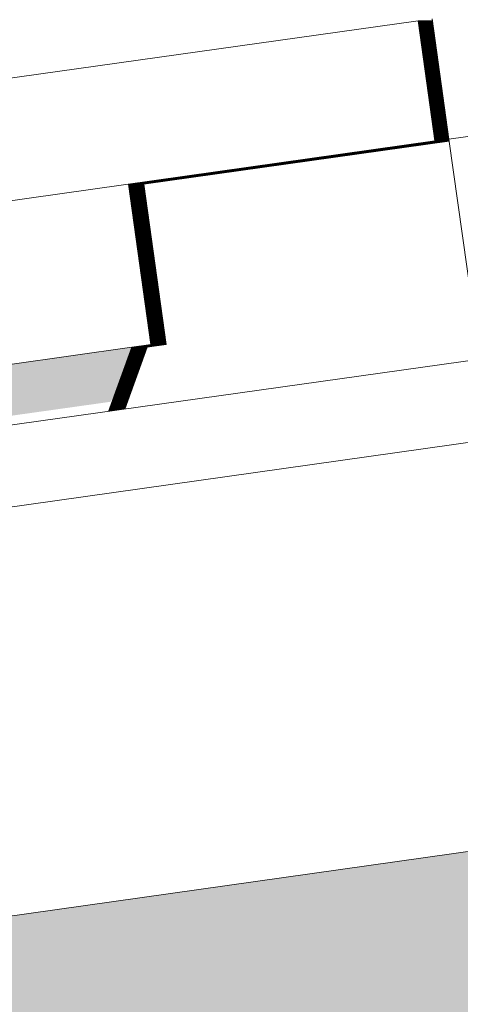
# Model space of a CAD drawing. Header units: metres. Extents: x -52 to 321, y -8 to 26.
# Tile 197 of 256: x 300.601 to 300.71, y 6.46 to 6.704. Entities that reach past the tile are written whole.
import ezdxf

# ---------------------------------------------------------------- set-up
doc = ezdxf.new("R2010")
doc.units = ezdxf.units.M
doc.header["$MEASUREMENT"] = 0
for name, color, linetype in [('30 Dachaufbau', 7, 'Continuous'), ('50 Sanitäreinrichtung', 7, 'Continuous'), ('70 PV-Anlage', 7, 'Continuous'), ('94 Genehmigungsplanung Bemaßung', 7, 'Continuous')]:
    doc.layers.add(name, color=color, linetype=linetype)
doc.styles.add('ERSTELLTER_STIL_2', font='arial.ttf')
doc.dimstyles.new('ERSTELLTER_STIL__1', dxfattribs={"dimtxt": 0.25, "dimasz": 0.19, "dimexe": 0.18, "dimexo": 0.1, "dimgap": 0, "dimtad": 1, "dimtih": 1, "dimtoh": 1, "dimzin": 0, "dimdsep": 46, "dimtxsty": 'ERSTELLTER_STIL_2', "dimblk": 'ARROWHEAD_6', "dimblk1": 'ARROWHEAD_6', "dimblk2": 'ARROWHEAD_6', "dimcen": 0.09, "dimclrd": 7, "dimclre": 7, "dimclrt": 7, "dimazin": 0, "dimtfac": 1, "dimtdec": 4, "dimtmove": 0, "dimatfit": 3, "dimfxl": 1, "dimtolj": 1, "dimtzin": 0, "dimarcsym": 0})

# ---------------------------------------------------------------- blocks, each defined once
blk = doc.blocks.new('*D55', base_point=(33626.11544, -0.00275))
at = {"layer": '94 Genehmigungsplanung Bemaßung', "color": 7, "linetype": 'Continuous', "lineweight": 13}
for p, q in [((297.01606, 9.19055), (297.01606, 9.56555)), ((312.83606, 9.19055), (312.83606, 9.56555)), ((297.11606, 9.47805), (296.91606, 9.27805)), ((312.73606, 9.27805), (312.93606, 9.47805)), ((296.86606, 9.37805), (297.01606, 9.37805)), ((297.01606, 9.37805), (312.83606, 9.37805)), ((312.83606, 9.37805), (312.98606, 9.37805))]:
    blk.add_line(p, q, dxfattribs=at)
at = {"layer": '94 Genehmigungsplanung Bemaßung', "color": 7, "lineweight": 13, "insert": (304.49707, 9.42805), "char_height": 0.25, "attachment_point": 7, "style": 'ERSTELLTER_STIL_2'}
blk.add_mtext('\\A1;{\\pql;\\fArial|b0|i0|c0|p0;\\W1.000000;15,82}', dxfattribs=at)
blk = doc.blocks.new('ARROWHEAD_6')
at = {"color": 0, "linetype": 'Continuous', "lineweight": 0}
for p, q in [((-0.5, -0.5), (0.5, 0.5)), ((0, 0), (-1, 0))]:
    blk.add_line(p, q, dxfattribs=at)

msp = doc.modelspace()

# ---------------------------------------------------------------- hatches: boundary and pattern name
at = {"layer": '50 Sanitäreinrichtung', "linetype": 'Continuous', "lineweight": 0, "true_color": 0x000000}
msp.add_hatch(color=18, dxfattribs=at).paths.add_polyline_path([(301.16106, 6.56127), (299.74502, 6.36225), (301.16106, 6.36225)])
at = {"layer": '70 PV-Anlage', "linetype": 'Continuous', "lineweight": 0, "true_color": 0x000000}
for points in [[(300.69986, 6.6996), (300.70352, 6.67358), (300.70363, 6.67358), (300.69997, 6.6996)], [(300.70008, 6.6996), (300.69997, 6.6996), (300.70007, 6.69891), (300.70059, 6.69523), (300.70363, 6.67358), (300.70374, 6.67358)], [(300.70008, 6.6996), (300.70018, 6.69891), (300.7007, 6.69523), (300.70374, 6.67358), (300.70385, 6.67358), (300.70019, 6.6996)], [(300.7003, 6.6996), (300.70019, 6.6996), (300.70029, 6.69891), (300.7008, 6.69523), (300.70385, 6.67358), (300.70395, 6.67358)], [(300.7003, 6.6996), (300.70039, 6.69891), (300.70091, 6.69523), (300.70396, 6.67358), (300.70406, 6.67358), (300.70041, 6.6996)], [(300.70051, 6.6996), (300.70041, 6.6996), (300.7005, 6.69891), (300.70102, 6.69523), (300.70406, 6.67358), (300.70417, 6.67358)], [(300.70062, 6.6996), (300.70051, 6.6996), (300.70061, 6.69891), (300.70113, 6.69523), (300.70417, 6.67358), (300.70428, 6.67358)], [(300.70073, 6.6996), (300.70062, 6.6996), (300.70072, 6.69891), (300.70124, 6.69523), (300.70428, 6.67358), (300.70439, 6.67358)], [(300.70084, 6.6996), (300.70073, 6.6996), (300.70083, 6.69891), (300.70135, 6.69523), (300.70439, 6.67358), (300.7045, 6.67358)], [(300.70095, 6.6996), (300.70084, 6.6996), (300.70094, 6.69891), (300.70145, 6.69523), (300.7045, 6.67358), (300.70461, 6.67358)], [(300.70106, 6.6996), (300.70095, 6.6996), (300.70105, 6.69891), (300.70156, 6.69523), (300.70461, 6.67358), (300.70471, 6.67358)], [(300.70116, 6.6996), (300.70106, 6.6996), (300.70115, 6.69891), (300.70167, 6.69523), (300.70471, 6.67358), (300.70482, 6.67358)], [(300.70117, 6.6996), (300.70126, 6.69891), (300.70178, 6.69523), (300.70482, 6.67358), (300.70493, 6.67358), (300.70127, 6.6996)], [(300.70138, 6.6996), (300.70127, 6.6996), (300.70137, 6.69891), (300.70189, 6.69523), (300.70493, 6.67358), (300.70504, 6.67358)], [(300.70149, 6.6996), (300.70138, 6.6996), (300.70148, 6.69891), (300.702, 6.69523), (300.70504, 6.67358), (300.70515, 6.67358)], [(300.7016, 6.6996), (300.70149, 6.6996), (300.70159, 6.69891), (300.70211, 6.69523), (300.70515, 6.67358), (300.70526, 6.67358)], [(300.70171, 6.6996), (300.7016, 6.6996), (300.7017, 6.69891), (300.70221, 6.69523), (300.70526, 6.67358), (300.70536, 6.67358)], [(300.70171, 6.6996), (300.7018, 6.69891), (300.70232, 6.69523), (300.70536, 6.67358), (300.70547, 6.67358), (300.70182, 6.6996)], [(300.70192, 6.6996), (300.70182, 6.6996), (300.70191, 6.69891), (300.70243, 6.69523), (300.70547, 6.67358), (300.70558, 6.67358)], [(300.70203, 6.6996), (300.70192, 6.6996), (300.70202, 6.69891), (300.70254, 6.69523), (300.70558, 6.67358), (300.70569, 6.67358)], [(300.70214, 6.6996), (300.70203, 6.6996), (300.70213, 6.69891), (300.70265, 6.69523), (300.70569, 6.67358), (300.7058, 6.67358)], [(300.70225, 6.6996), (300.70214, 6.6996), (300.70224, 6.69891), (300.70276, 6.69523), (300.7058, 6.67358), (300.70591, 6.67358)], [(300.70236, 6.6996), (300.70225, 6.6996), (300.70235, 6.69891), (300.70286, 6.69523), (300.70591, 6.67358), (300.70602, 6.67358)], [(300.70236, 6.6996), (300.70245, 6.69891), (300.70297, 6.69523), (300.70602, 6.67358), (300.70612, 6.67358), (300.70247, 6.6996)], [(300.70257, 6.6996), (300.70247, 6.6996), (300.70256, 6.69891), (300.70308, 6.69523), (300.70612, 6.67358), (300.70623, 6.67358)], [(300.70268, 6.6996), (300.70258, 6.6996), (300.70267, 6.69891), (300.70319, 6.69523), (300.70623, 6.67358), (300.70634, 6.67358)], [(300.70279, 6.6996), (300.70268, 6.6996), (300.70278, 6.69891), (300.7033, 6.69523), (300.70634, 6.67358), (300.70645, 6.67358)], [(300.7029, 6.6996), (300.70279, 6.6996), (300.70289, 6.69891), (300.70341, 6.69523), (300.70645, 6.67358), (300.70656, 6.67358)], [(300.70301, 6.6996), (300.7029, 6.6996), (300.703, 6.69891), (300.70351, 6.69523), (300.70656, 6.67358), (300.70667, 6.67358)], [(300.70312, 6.6996), (300.70301, 6.6996), (300.70311, 6.69891), (300.70362, 6.69523), (300.70667, 6.67358), (300.70677, 6.67358)], [(300.70323, 6.6996), (300.70312, 6.6996), (300.70321, 6.69891), (300.70373, 6.69523), (300.70677, 6.67358), (300.70688, 6.67358)], [(300.70333, 6.6996), (300.70323, 6.6996), (300.70332, 6.69891), (300.70384, 6.69523), (300.70688, 6.67358), (300.70699, 6.67358)], [(300.70333, 6.6996), (300.70343, 6.69889), (300.70395, 6.69523), (300.70699, 6.67358), (300.70706, 6.67358), (300.70699, 6.67406), (300.7034, 6.6996)], [(300.69213, 6.67198), (300.62777, 6.66293), (300.62787, 6.66293), (300.69224, 6.67198)], [(300.69224, 6.67198), (300.62787, 6.66293), (300.62798, 6.66293), (300.69235, 6.67198)], [(300.69235, 6.67198), (300.62798, 6.66293), (300.62809, 6.66293), (300.69246, 6.67198)], [(300.69246, 6.67198), (300.62809, 6.66293), (300.6282, 6.66293), (300.69257, 6.67198)], [(300.69257, 6.67198), (300.6282, 6.66293), (300.62831, 6.66293), (300.69267, 6.67198)], [(300.69268, 6.67198), (300.62831, 6.66293), (300.62842, 6.66293), (300.69278, 6.67198)], [(300.62842, 6.66293), (300.62852, 6.66293), (300.69289, 6.67198), (300.69279, 6.67198)], [(300.62852, 6.66293), (300.62863, 6.66293), (300.693, 6.67198), (300.69289, 6.67198)], [(300.62864, 6.66293), (300.62874, 6.66293), (300.69311, 6.67198), (300.693, 6.67198)], [(300.69311, 6.67198), (300.62874, 6.66293), (300.62885, 6.66293), (300.69322, 6.67198)], [(300.69322, 6.67198), (300.62885, 6.66293), (300.62896, 6.66293), (300.69332, 6.67198)], [(300.69333, 6.67198), (300.62896, 6.66293), (300.62907, 6.66293), (300.69343, 6.67198)], [(300.62907, 6.66293), (300.62917, 6.66293), (300.69354, 6.67198), (300.69344, 6.67198)], [(300.69354, 6.67198), (300.62918, 6.66293), (300.62928, 6.66293), (300.69365, 6.67198)], [(300.69365, 6.67198), (300.62928, 6.66293), (300.62939, 6.66293), (300.69376, 6.67198)], [(300.62939, 6.66293), (300.6295, 6.66293), (300.69387, 6.67198), (300.69376, 6.67198)], [(300.6295, 6.66293), (300.62961, 6.66293), (300.69398, 6.67198), (300.69387, 6.67198)], [(300.69398, 6.67198), (300.62961, 6.66293), (300.62972, 6.66293), (300.69408, 6.67198)], [(300.69409, 6.67198), (300.62972, 6.66293), (300.62983, 6.66293), (300.69419, 6.67198)], [(300.6942, 6.67198), (300.62983, 6.66293), (300.62993, 6.66293), (300.6943, 6.67198)], [(300.62993, 6.66293), (300.63004, 6.66293), (300.69441, 6.67198), (300.6943, 6.67198)], [(300.63004, 6.66293), (300.63015, 6.66293), (300.69452, 6.67198), (300.69441, 6.67198)], [(300.63015, 6.66293), (300.63026, 6.66293), (300.69463, 6.67198), (300.69452, 6.67198)], [(300.63026, 6.66293), (300.63037, 6.66293), (300.69473, 6.67198), (300.69463, 6.67198)], [(300.63037, 6.66293), (300.63048, 6.66293), (300.69484, 6.67198), (300.69474, 6.67198)], [(300.69485, 6.67198), (300.63048, 6.66293), (300.63059, 6.66293), (300.69495, 6.67198)], [(300.63059, 6.66293), (300.63069, 6.66293), (300.69506, 6.67198), (300.69495, 6.67198)], [(300.69506, 6.67198), (300.63069, 6.66293), (300.6308, 6.66293), (300.69517, 6.67198)], [(300.69517, 6.67198), (300.6308, 6.66293), (300.63091, 6.66293), (300.69528, 6.67198)], [(300.63091, 6.66293), (300.63102, 6.66293), (300.69539, 6.67198), (300.69528, 6.67198)], [(300.69539, 6.67198), (300.63102, 6.66293), (300.63113, 6.66293), (300.69549, 6.67198)], [(300.63113, 6.66293), (300.63124, 6.66293), (300.6956, 6.67198), (300.6955, 6.67198)], [(300.63124, 6.66293), (300.63134, 6.66293), (300.69571, 6.67198), (300.6956, 6.67198)], [(300.63134, 6.66293), (300.63145, 6.66293), (300.69582, 6.67198), (300.69571, 6.67198)], [(300.69582, 6.67198), (300.63145, 6.66293), (300.63156, 6.66293), (300.69593, 6.67198)], [(300.69213, 6.67198), (300.69224, 6.67198), (300.70362, 6.67358), (300.70352, 6.67358)], [(300.69224, 6.67198), (300.69235, 6.67198), (300.70374, 6.67358), (300.70363, 6.67358)], [(300.69235, 6.67198), (300.69246, 6.67198), (300.70385, 6.67358), (300.70374, 6.67358)], [(300.70385, 6.67358), (300.69246, 6.67198), (300.69257, 6.67198), (300.70395, 6.67358)], [(300.69257, 6.67198), (300.69267, 6.67198), (300.70406, 6.67358), (300.70396, 6.67358)], [(300.70406, 6.67358), (300.69268, 6.67198), (300.69278, 6.67198), (300.70417, 6.67358)], [(300.70417, 6.67358), (300.69279, 6.67198), (300.69289, 6.67198), (300.70428, 6.67358)], [(300.70428, 6.67358), (300.69289, 6.67198), (300.693, 6.67198), (300.70439, 6.67358)], [(300.70439, 6.67358), (300.693, 6.67198), (300.69311, 6.67198), (300.7045, 6.67358)], [(300.7045, 6.67358), (300.69311, 6.67198), (300.69322, 6.67198), (300.70461, 6.67358)], [(300.70461, 6.67358), (300.69322, 6.67198), (300.69332, 6.67198), (300.70471, 6.67358)], [(300.70471, 6.67358), (300.69333, 6.67198), (300.69343, 6.67198), (300.70482, 6.67358)], [(300.70482, 6.67358), (300.69344, 6.67198), (300.69354, 6.67198), (300.70492, 6.67358)], [(300.70493, 6.67358), (300.69354, 6.67198), (300.69365, 6.67198), (300.70504, 6.67358)], [(300.70504, 6.67358), (300.69365, 6.67198), (300.69376, 6.67198), (300.70515, 6.67358)], [(300.70515, 6.67358), (300.69376, 6.67198), (300.69387, 6.67198), (300.70526, 6.67358)], [(300.70526, 6.67358), (300.69387, 6.67198), (300.69398, 6.67198), (300.70536, 6.67358)], [(300.69398, 6.67198), (300.69408, 6.67198), (300.70547, 6.67358), (300.70536, 6.67358)], [(300.70547, 6.67358), (300.69409, 6.67198), (300.69419, 6.67198), (300.70558, 6.67358)], [(300.70558, 6.67358), (300.6942, 6.67198), (300.6943, 6.67198), (300.70569, 6.67358)], [(300.70569, 6.67358), (300.6943, 6.67198), (300.69441, 6.67198), (300.7058, 6.67358)], [(300.7058, 6.67358), (300.69441, 6.67198), (300.69452, 6.67198), (300.70591, 6.67358)], [(300.70591, 6.67358), (300.69452, 6.67198), (300.69463, 6.67198), (300.70602, 6.67358)], [(300.70602, 6.67358), (300.69463, 6.67198), (300.69473, 6.67198), (300.70612, 6.67358)], [(300.70612, 6.67358), (300.69474, 6.67198), (300.69484, 6.67198), (300.70623, 6.67358)], [(300.70623, 6.67358), (300.69485, 6.67198), (300.69495, 6.67198), (300.70634, 6.67358)], [(300.70634, 6.67358), (300.69495, 6.67198), (300.69506, 6.67198), (300.70645, 6.67358)], [(300.70645, 6.67358), (300.69506, 6.67198), (300.69517, 6.67198), (300.70656, 6.67358)], [(300.70656, 6.67358), (300.69517, 6.67198), (300.69528, 6.67198), (300.70667, 6.67358)], [(300.70667, 6.67358), (300.69528, 6.67198), (300.69539, 6.67198), (300.70677, 6.67358)], [(300.69539, 6.67198), (300.69549, 6.67198), (300.70688, 6.67358), (300.70677, 6.67358)], [(300.70688, 6.67358), (300.6955, 6.67198), (300.6956, 6.67198), (300.70699, 6.67358)], [(300.6956, 6.67198), (300.69571, 6.67198), (300.70706, 6.67358), (300.70699, 6.67358)], [(300.69571, 6.67198), (300.69582, 6.67198), (300.70706, 6.67356), (300.70706, 6.67357)], [(300.69582, 6.67198), (300.69593, 6.67198), (300.70706, 6.67354), (300.70706, 6.67356)], [(300.62777, 6.66293), (300.63334, 6.62332), (300.63344, 6.62332), (300.62787, 6.66293)], [(300.62787, 6.66293), (300.63344, 6.62332), (300.63355, 6.62332), (300.62798, 6.66293)], [(300.62798, 6.66293), (300.63355, 6.62332), (300.63366, 6.62332), (300.62809, 6.66293)], [(300.63377, 6.62332), (300.6282, 6.66293), (300.62809, 6.66293), (300.63366, 6.62332)], [(300.62831, 6.66293), (300.6282, 6.66293), (300.63377, 6.62332), (300.63387, 6.62332)], [(300.63398, 6.62332), (300.62842, 6.66293), (300.62831, 6.66293), (300.63387, 6.62332)], [(300.63409, 6.62332), (300.62852, 6.66293), (300.62842, 6.66293), (300.63398, 6.62332)], [(300.6342, 6.62332), (300.62863, 6.66293), (300.62852, 6.66293), (300.63409, 6.62332)], [(300.62874, 6.66293), (300.62863, 6.66293), (300.6342, 6.62332), (300.63431, 6.62332)], [(300.63442, 6.62332), (300.62885, 6.66293), (300.62874, 6.66293), (300.63431, 6.62332)], [(300.63453, 6.62332), (300.62896, 6.66293), (300.62885, 6.66293), (300.63442, 6.62332)], [(300.63463, 6.62332), (300.62907, 6.66293), (300.62896, 6.66293), (300.63453, 6.62332)], [(300.62918, 6.66293), (300.62907, 6.66293), (300.63463, 6.62332), (300.63474, 6.62332)], [(300.63485, 6.62332), (300.62928, 6.66293), (300.62918, 6.66293), (300.63474, 6.62332)], [(300.63496, 6.62332), (300.62939, 6.66293), (300.62928, 6.66293), (300.63485, 6.62332)], [(300.63507, 6.62332), (300.6295, 6.66293), (300.62939, 6.66293), (300.63496, 6.62332)], [(300.63518, 6.62332), (300.62961, 6.66293), (300.6295, 6.66293), (300.63507, 6.62332)], [(300.62972, 6.66293), (300.62961, 6.66293), (300.63518, 6.62332), (300.63528, 6.62332)], [(300.63539, 6.62332), (300.62983, 6.66293), (300.62972, 6.66293), (300.63528, 6.62332)], [(300.6355, 6.62332), (300.62993, 6.66293), (300.62983, 6.66293), (300.63539, 6.62332)], [(300.63561, 6.62332), (300.63004, 6.66293), (300.62993, 6.66293), (300.6355, 6.62332)], [(300.63572, 6.62332), (300.63015, 6.66293), (300.63004, 6.66293), (300.63561, 6.62332)], [(300.63583, 6.62332), (300.63026, 6.66293), (300.63015, 6.66293), (300.63572, 6.62332)], [(300.63037, 6.66293), (300.63026, 6.66293), (300.63583, 6.62332), (300.63593, 6.62332)], [(300.63604, 6.62332), (300.63048, 6.66293), (300.63037, 6.66293), (300.63594, 6.62332)], [(300.63615, 6.62332), (300.63059, 6.66293), (300.63048, 6.66293), (300.63604, 6.62332)], [(300.63626, 6.62332), (300.63069, 6.66293), (300.63059, 6.66293), (300.63615, 6.62332)], [(300.63637, 6.62332), (300.6308, 6.66293), (300.63069, 6.66293), (300.63626, 6.62332)], [(300.63648, 6.62332), (300.63091, 6.66293), (300.6308, 6.66293), (300.63637, 6.62332)], [(300.63659, 6.62332), (300.63102, 6.66293), (300.63091, 6.66293), (300.63648, 6.62332)], [(300.63113, 6.66293), (300.63102, 6.66293), (300.63659, 6.62332), (300.63669, 6.62332)], [(300.6368, 6.62332), (300.63124, 6.66293), (300.63113, 6.66293), (300.63669, 6.62332)], [(300.63691, 6.62332), (300.63134, 6.66293), (300.63124, 6.66293), (300.6368, 6.62332)], [(300.63702, 6.62332), (300.63145, 6.66293), (300.63134, 6.66293), (300.63691, 6.62332)], [(300.63713, 6.62332), (300.63156, 6.66293), (300.63145, 6.66293), (300.63702, 6.62332)], [(300.59359, 6.605), (300.62333, 6.60918), (300.62416, 6.61035), (300.62861, 6.62266), (300.59845, 6.61842)], [(300.62861, 6.62264), (300.62289, 6.60681), (300.62299, 6.60683), (300.62872, 6.62266)], [(300.62872, 6.62264), (300.623, 6.60683), (300.62311, 6.60684), (300.62882, 6.62266)], [(300.62883, 6.62264), (300.62311, 6.60684), (300.62322, 6.60686), (300.62893, 6.62266)], [(300.62893, 6.62264), (300.62323, 6.60686), (300.62333, 6.60687), (300.62904, 6.62266)], [(300.62904, 6.62264), (300.62334, 6.60687), (300.62345, 6.60689), (300.62915, 6.62266)], [(300.62915, 6.62264), (300.62346, 6.60689), (300.62356, 6.60691), (300.62926, 6.62266)], [(300.62926, 6.62264), (300.62357, 6.60691), (300.62368, 6.60692), (300.62937, 6.62266)], [(300.62937, 6.62264), (300.62369, 6.60692), (300.62379, 6.60694), (300.62947, 6.62266)], [(300.62948, 6.62264), (300.6238, 6.60694), (300.62391, 6.60695), (300.62958, 6.62266)], [(300.62958, 6.62264), (300.62391, 6.60695), (300.62402, 6.60697), (300.62969, 6.62266)], [(300.62969, 6.62264), (300.62403, 6.60697), (300.62413, 6.60699), (300.6298, 6.62266)], [(300.6298, 6.62264), (300.62414, 6.60699), (300.62425, 6.607), (300.62991, 6.62266)], [(300.62416, 6.61035), (300.62861, 6.62266)], [(300.62991, 6.62264), (300.62426, 6.607), (300.62436, 6.60702), (300.63002, 6.62266)], [(300.63002, 6.62264), (300.62437, 6.60702), (300.62448, 6.60703), (300.63012, 6.62266)], [(300.63013, 6.62264), (300.62448, 6.60704), (300.62459, 6.60705), (300.63023, 6.62266)], [(300.63024, 6.62264), (300.6246, 6.60705), (300.62471, 6.60707), (300.63034, 6.62266)], [(300.63034, 6.62264), (300.62471, 6.60707), (300.62482, 6.60708), (300.63045, 6.62266)], [(300.63045, 6.62264), (300.62483, 6.60708), (300.62493, 6.6071), (300.63056, 6.62266)], [(300.63056, 6.62264), (300.62494, 6.6071), (300.62505, 6.60711), (300.63067, 6.62266)], [(300.63067, 6.62264), (300.62506, 6.60712), (300.62516, 6.60713), (300.63078, 6.62266)], [(300.63078, 6.62264), (300.62517, 6.60713), (300.62528, 6.60715), (300.63088, 6.62266)], [(300.63089, 6.62264), (300.62528, 6.60715), (300.62539, 6.60716), (300.63099, 6.62266)], [(300.63099, 6.62264), (300.6254, 6.60716), (300.6255, 6.60718), (300.6311, 6.62266)], [(300.6311, 6.62264), (300.62551, 6.60718), (300.62562, 6.60719), (300.63121, 6.62266)], [(300.63121, 6.62264), (300.62563, 6.6072), (300.62573, 6.60721), (300.63132, 6.62266)], [(300.63132, 6.62264), (300.62574, 6.60721), (300.62585, 6.60723), (300.63143, 6.62266)], [(300.63143, 6.62264), (300.62586, 6.60723), (300.62596, 6.60724), (300.63153, 6.62266)], [(300.63154, 6.62264), (300.62597, 6.60724), (300.62608, 6.60726), (300.63164, 6.62266)], [(300.63165, 6.62264), (300.62608, 6.60726), (300.62619, 6.60727), (300.63175, 6.62266)], [(300.63175, 6.62264), (300.6262, 6.60728), (300.6263, 6.60729), (300.63186, 6.62266)], [(300.63186, 6.62264), (300.62631, 6.60729), (300.62642, 6.60731), (300.63197, 6.62266)], [(300.63197, 6.62264), (300.62643, 6.60731), (300.62653, 6.60732), (300.63208, 6.62266)], [(300.63208, 6.62264), (300.62654, 6.60732), (300.62665, 6.60734), (300.63219, 6.62266)], [(300.63219, 6.62264), (300.62666, 6.60734), (300.62676, 6.60736), (300.63229, 6.62266)], [(300.6323, 6.62264), (300.62677, 6.60736), (300.62688, 6.60737), (300.6324, 6.62266)], [(300.62861, 6.62266), (300.62861, 6.62264), (300.63344, 6.62332), (300.63333, 6.62332)], [(300.62872, 6.62264), (300.63355, 6.62332), (300.63344, 6.62332), (300.62872, 6.62266)], [(300.62883, 6.62266), (300.62883, 6.62264), (300.63366, 6.62332), (300.63355, 6.62332)], [(300.62893, 6.62264), (300.63377, 6.62332), (300.63366, 6.62332), (300.62894, 6.62266)], [(300.62904, 6.62264), (300.63387, 6.62332), (300.63377, 6.62332), (300.62905, 6.62266)], [(300.62915, 6.62264), (300.63398, 6.62332), (300.63387, 6.62332), (300.62916, 6.62266)], [(300.62926, 6.62264), (300.63409, 6.62332), (300.63398, 6.62332), (300.62927, 6.62266)], [(300.62937, 6.62264), (300.6342, 6.62332), (300.63409, 6.62332), (300.62937, 6.62266)], [(300.62948, 6.62264), (300.63431, 6.62332), (300.6342, 6.62332), (300.62948, 6.62266)], [(300.62958, 6.62264), (300.63442, 6.62332), (300.63431, 6.62332), (300.62959, 6.62266)], [(300.62969, 6.62264), (300.63453, 6.62332), (300.63442, 6.62332), (300.6297, 6.62266)], [(300.6298, 6.62264), (300.63463, 6.62332), (300.63453, 6.62332), (300.62981, 6.62266)], [(300.62991, 6.62264), (300.63474, 6.62332), (300.63463, 6.62332), (300.62992, 6.62266)], [(300.63002, 6.62264), (300.63485, 6.62332), (300.63474, 6.62332), (300.63002, 6.62266)], [(300.63013, 6.62264), (300.63496, 6.62332), (300.63485, 6.62332), (300.63013, 6.62266)], [(300.63024, 6.62264), (300.63507, 6.62332), (300.63496, 6.62332), (300.63024, 6.62266)], [(300.63034, 6.62264), (300.63518, 6.62332), (300.63507, 6.62332), (300.63035, 6.62266)], [(300.63045, 6.62264), (300.63528, 6.62332), (300.63518, 6.62332), (300.63046, 6.62266)], [(300.63056, 6.62264), (300.63539, 6.62332), (300.63528, 6.62332), (300.63057, 6.62266)], [(300.63067, 6.62264), (300.6355, 6.62332), (300.63539, 6.62332), (300.63067, 6.62266)], [(300.63078, 6.62264), (300.63561, 6.62332), (300.6355, 6.62332), (300.63078, 6.62266)], [(300.63089, 6.62264), (300.63572, 6.62332), (300.63561, 6.62332), (300.63089, 6.62266)], [(300.63099, 6.62264), (300.63583, 6.62332), (300.63572, 6.62332), (300.631, 6.62266)], [(300.6311, 6.62264), (300.63593, 6.62332), (300.63583, 6.62332), (300.63111, 6.62266)], [(300.63121, 6.62264), (300.63604, 6.62332), (300.63594, 6.62332), (300.63122, 6.62266)], [(300.63132, 6.62264), (300.63615, 6.62332), (300.63604, 6.62332), (300.63133, 6.62266)], [(300.63143, 6.62264), (300.63626, 6.62332), (300.63615, 6.62332), (300.63143, 6.62266)], [(300.63154, 6.62264), (300.63637, 6.62332), (300.63626, 6.62332), (300.63154, 6.62266)], [(300.63165, 6.62264), (300.63648, 6.62332), (300.63637, 6.62332), (300.63165, 6.62266)], [(300.63175, 6.62264), (300.63659, 6.62332), (300.63648, 6.62332), (300.63176, 6.62266)], [(300.63187, 6.62266), (300.63186, 6.62264), (300.63669, 6.62332), (300.63659, 6.62332)], [(300.63197, 6.62264), (300.6368, 6.62332), (300.63669, 6.62332), (300.63198, 6.62266)], [(300.63208, 6.62264), (300.63691, 6.62332), (300.6368, 6.62332), (300.63208, 6.62266)], [(300.63219, 6.62264), (300.63702, 6.62332), (300.63691, 6.62332), (300.63219, 6.62266)], [(300.6323, 6.62264), (300.63713, 6.62332), (300.63702, 6.62332), (300.6323, 6.62266)]]:
    msp.add_hatch(color=18, dxfattribs=at).paths.add_polyline_path(points)

# ---------------------------------------------------------------- linework, layer by layer
at = {"layer": '30 Dachaufbau', "color": 7, "linetype": 'Continuous', "lineweight": 13}
for p, q in [((296.45119, 6.02052), (304.92606, 7.21158)), ((304.92606, 7.19139), (296.45398, 6.00071)), ((304.92606, 7.0904), (296.46789, 5.90168))]:
    msp.add_line(p, q, dxfattribs=at)
at = {"layer": '70 PV-Anlage', "color": 7, "linetype": 'Continuous', "lineweight": 13}
for p, q in [((302.40678, 6.91295), (300.70699, 6.67406)), ((300.69935, 6.70328), (298.99955, 6.46439)), ((300.69945, 6.70328), (300.69935, 6.70328)), ((300.70352, 6.67358), (300.69935, 6.70328)), ((300.70363, 6.67358), (300.69945, 6.70328)), ((300.69956, 6.70328), (300.69945, 6.70328)), ((300.70374, 6.67358), (300.69956, 6.70328)), ((300.69967, 6.70328), (300.69956, 6.70328)), ((300.70385, 6.67358), (300.69967, 6.70328)), ((300.69978, 6.70328), (300.69967, 6.70328)), ((300.70395, 6.67358), (300.69978, 6.70328)), ((300.69989, 6.70328), (300.69978, 6.70328)), ((300.70406, 6.67358), (300.69989, 6.70328)), ((300.7, 6.70328), (300.69989, 6.70328)), ((300.70417, 6.67358), (300.7, 6.70328)), ((300.7001, 6.70328), (300.7, 6.70328)), ((300.70428, 6.67358), (300.7001, 6.70328)), ((300.70021, 6.70328), (300.70011, 6.70328)), ((300.70439, 6.67358), (300.70021, 6.70328)), ((300.70032, 6.70328), (300.70021, 6.70328)), ((300.7045, 6.67358), (300.70032, 6.70328)), ((300.70043, 6.70328), (300.70032, 6.70328)), ((300.70461, 6.67358), (300.70043, 6.70328)), ((300.70054, 6.70328), (300.70043, 6.70328)), ((300.70471, 6.67358), (300.70054, 6.70328)), ((300.70065, 6.70328), (300.70054, 6.70328)), ((300.70482, 6.67358), (300.70065, 6.70328)), ((300.70076, 6.70328), (300.70065, 6.70328)), ((300.70493, 6.67358), (300.70076, 6.70328)), ((300.70086, 6.70328), (300.70076, 6.70328)), ((300.70504, 6.67358), (300.70086, 6.70328)), ((300.70097, 6.70328), (300.70086, 6.70328)), ((300.70515, 6.67358), (300.70097, 6.70328)), ((300.70108, 6.70328), (300.70097, 6.70328)), ((300.70526, 6.67358), (300.70108, 6.70328)), ((300.70119, 6.70328), (300.70108, 6.70328)), ((300.70536, 6.67358), (300.70119, 6.70328)), ((300.7013, 6.70328), (300.70119, 6.70328)), ((300.70547, 6.67358), (300.7013, 6.70328)), ((300.70141, 6.70328), (300.7013, 6.70328)), ((300.70558, 6.67358), (300.70141, 6.70328)), ((300.70151, 6.70328), (300.70141, 6.70328)), ((300.70569, 6.67358), (300.70151, 6.70328)), ((300.70162, 6.70328), (300.70152, 6.70328)), ((300.7058, 6.67358), (300.70162, 6.70328)), ((300.70173, 6.70328), (300.70162, 6.70328)), ((300.70591, 6.67358), (300.70173, 6.70328)), ((300.70184, 6.70328), (300.70173, 6.70328)), ((300.70602, 6.67358), (300.70184, 6.70328)), ((300.70195, 6.70328), (300.70184, 6.70328)), ((300.70612, 6.67358), (300.70195, 6.70328)), ((300.70206, 6.70328), (300.70195, 6.70328)), ((300.70623, 6.67358), (300.70206, 6.70328)), ((300.70217, 6.70328), (300.70206, 6.70328)), ((300.70634, 6.67358), (300.70217, 6.70328)), ((300.70227, 6.70328), (300.70217, 6.70328)), ((300.70645, 6.67358), (300.70227, 6.70328)), ((300.70238, 6.70328), (300.70227, 6.70328)), ((300.70656, 6.67358), (300.70238, 6.70328)), ((300.70249, 6.70328), (300.70238, 6.70328)), ((300.70667, 6.67358), (300.70249, 6.70328)), ((300.7026, 6.70328), (300.70249, 6.70328)), ((300.70677, 6.67358), (300.7026, 6.70328)), ((300.70271, 6.70328), (300.7026, 6.70328)), ((300.70688, 6.67358), (300.70271, 6.70328)), ((300.70282, 6.70328), (300.70271, 6.70328)), ((300.70699, 6.67406), (300.70281, 6.70377)), ((300.70699, 6.67358), (300.70282, 6.70328)), ((300.70288, 6.70328), (300.70282, 6.70328)), ((300.71255, 6.63445), (300.70699, 6.67406)), ((300.70352, 6.67358), (299.00373, 6.43469)), ((300.69224, 6.67198), (300.62787, 6.66293)), ((300.69235, 6.67198), (300.62798, 6.66293)), ((300.69246, 6.67198), (300.62809, 6.66293)), ((300.69257, 6.67198), (300.6282, 6.66293)), ((300.69267, 6.67198), (300.62831, 6.66293)), ((300.69278, 6.67198), (300.62841, 6.66293)), ((300.69289, 6.67198), (300.62852, 6.66293)), ((300.693, 6.67198), (300.62863, 6.66293)), ((300.69311, 6.67198), (300.62874, 6.66293)), ((300.69322, 6.67198), (300.62885, 6.66293)), ((300.69332, 6.67198), (300.62896, 6.66293)), ((300.69343, 6.67198), (300.62907, 6.66293)), ((300.69354, 6.67198), (300.62917, 6.66293)), ((300.69365, 6.67198), (300.62928, 6.66293)), ((300.69376, 6.67198), (300.62939, 6.66293)), ((300.69387, 6.67198), (300.6295, 6.66293)), ((300.69398, 6.67198), (300.62961, 6.66293)), ((300.69408, 6.67198), (300.62972, 6.66293)), ((300.69419, 6.67198), (300.62982, 6.66293)), ((300.6943, 6.67198), (300.62993, 6.66293)), ((300.69441, 6.67198), (300.63004, 6.66293)), ((300.69452, 6.67198), (300.63015, 6.66293)), ((300.69463, 6.67198), (300.63026, 6.66293)), ((300.69473, 6.67198), (300.63037, 6.66293)), ((300.69484, 6.67198), (300.63048, 6.66293)), ((300.69495, 6.67198), (300.63058, 6.66293)), ((300.69506, 6.67198), (300.63069, 6.66293)), ((300.69517, 6.67198), (300.6308, 6.66293)), ((300.69528, 6.67198), (300.63091, 6.66293)), ((300.69539, 6.67198), (300.63102, 6.66293)), ((300.69549, 6.67198), (300.63113, 6.66293)), ((300.6956, 6.67198), (300.63123, 6.66293)), ((300.69571, 6.67198), (300.63134, 6.66293)), ((300.69582, 6.67198), (300.63145, 6.66293)), ((300.69593, 6.67198), (300.63156, 6.66293)), ((300.69213, 6.67198), (300.69224, 6.67198)), ((300.69224, 6.67198), (300.70363, 6.67358)), ((300.69224, 6.67198), (300.69235, 6.67198)), ((300.69235, 6.67198), (300.70374, 6.67358)), ((300.69235, 6.67198), (300.69246, 6.67198)), ((300.69246, 6.67198), (300.70385, 6.67358)), ((300.69246, 6.67198), (300.69257, 6.67198)), ((300.69257, 6.67198), (300.70395, 6.67358)), ((300.69257, 6.67198), (300.69267, 6.67198)), ((300.69267, 6.67198), (300.70406, 6.67358)), ((300.69268, 6.67198), (300.69278, 6.67198)), ((300.69278, 6.67198), (300.70417, 6.67358)), ((300.69279, 6.67198), (300.69289, 6.67198)), ((300.69289, 6.67198), (300.70428, 6.67358)), ((300.69289, 6.67198), (300.693, 6.67198)), ((300.693, 6.67198), (300.70439, 6.67358)), ((300.693, 6.67198), (300.69311, 6.67198)), ((300.69311, 6.67198), (300.7045, 6.67358)), ((300.69311, 6.67198), (300.69322, 6.67198)), ((300.69322, 6.67198), (300.70461, 6.67358)), ((300.69322, 6.67198), (300.69332, 6.67198)), ((300.69332, 6.67198), (300.70471, 6.67358)), ((300.69333, 6.67198), (300.69343, 6.67198)), ((300.69343, 6.67198), (300.70482, 6.67358)), ((300.69344, 6.67198), (300.69354, 6.67198)), ((300.69354, 6.67198), (300.70493, 6.67358)), ((300.69354, 6.67198), (300.69365, 6.67198)), ((300.69365, 6.67198), (300.70504, 6.67358)), ((300.69365, 6.67198), (300.69376, 6.67198)), ((300.69376, 6.67198), (300.70515, 6.67358)), ((300.69376, 6.67198), (300.69387, 6.67198)), ((300.69387, 6.67198), (300.70526, 6.67358)), ((300.69387, 6.67198), (300.69398, 6.67198)), ((300.69398, 6.67198), (300.70536, 6.67358)), ((300.69398, 6.67198), (300.69408, 6.67198)), ((300.69408, 6.67198), (300.70547, 6.67358)), ((300.69409, 6.67198), (300.69419, 6.67198)), ((300.69419, 6.67198), (300.70558, 6.67358)), ((300.6942, 6.67198), (300.6943, 6.67198)), ((300.6943, 6.67198), (300.70569, 6.67358)), ((300.69437, 6.67197), (300.6943, 6.67198)), ((300.6943, 6.67198), (300.69441, 6.67198)), ((300.69441, 6.67198), (300.7058, 6.67358)), ((300.69441, 6.67198), (300.69452, 6.67198)), ((300.69452, 6.67198), (300.70591, 6.67358)), ((300.69452, 6.67198), (300.69463, 6.67198)), ((300.69463, 6.67198), (300.70602, 6.67358)), ((300.69463, 6.67198), (300.69473, 6.67198)), ((300.69473, 6.67198), (300.70612, 6.67358)), ((300.69474, 6.67198), (300.69484, 6.67198)), ((300.69484, 6.67198), (300.70623, 6.67358)), ((300.69485, 6.67198), (300.69495, 6.67198)), ((300.69495, 6.67198), (300.70634, 6.67358)), ((300.69495, 6.67198), (300.69506, 6.67198)), ((300.69506, 6.67198), (300.70645, 6.67358)), ((300.69506, 6.67198), (300.69517, 6.67198)), ((300.69517, 6.67198), (300.70656, 6.67358)), ((300.69517, 6.67198), (300.69528, 6.67198)), ((300.69528, 6.67198), (300.70667, 6.67358)), ((300.69528, 6.67198), (300.69539, 6.67198)), ((300.69539, 6.67198), (300.70677, 6.67358)), ((300.69539, 6.67198), (300.69549, 6.67198)), ((300.69549, 6.67198), (300.70688, 6.67358)), ((300.6955, 6.67198), (300.6956, 6.67198)), ((300.6956, 6.67198), (300.70699, 6.67358)), ((300.69567, 6.67197), (300.6956, 6.67198)), ((300.6956, 6.67198), (300.69571, 6.67198)), ((300.69571, 6.67198), (300.70706, 6.67357)), ((300.69571, 6.67198), (300.69582, 6.67198)), ((300.69582, 6.67198), (300.70706, 6.67356)), ((300.69582, 6.67198), (300.69593, 6.67198)), ((300.69593, 6.67198), (300.70706, 6.67354)), ((300.70363, 6.67358), (300.70352, 6.67358)), ((300.70374, 6.67358), (300.70363, 6.67358)), ((300.70385, 6.67358), (300.70374, 6.67358)), ((300.70395, 6.67358), (300.70385, 6.67358)), ((300.70406, 6.67358), (300.70396, 6.67358)), ((300.70417, 6.67358), (300.70406, 6.67358)), ((300.70428, 6.67358), (300.70417, 6.67358)), ((300.70439, 6.67358), (300.70428, 6.67358)), ((300.7045, 6.67358), (300.70439, 6.67358)), ((300.70461, 6.67358), (300.7045, 6.67358)), ((300.70471, 6.67358), (300.70461, 6.67358)), ((300.70482, 6.67358), (300.70471, 6.67358)), ((300.70493, 6.67358), (300.70482, 6.67358)), ((300.70504, 6.67358), (300.70493, 6.67358)), ((300.70515, 6.67358), (300.70504, 6.67358)), ((300.70526, 6.67358), (300.70515, 6.67358)), ((300.70536, 6.67358), (300.70526, 6.67358)), ((300.70547, 6.67358), (300.70536, 6.67358)), ((300.70558, 6.67358), (300.70547, 6.67358)), ((300.70569, 6.67358), (300.70558, 6.67358)), ((300.7058, 6.67358), (300.70569, 6.67358)), ((300.70591, 6.67358), (300.7058, 6.67358)), ((300.70602, 6.67358), (300.70591, 6.67358)), ((300.70612, 6.67358), (300.70602, 6.67358)), ((300.70623, 6.67358), (300.70612, 6.67358)), ((300.70634, 6.67358), (300.70623, 6.67358)), ((300.70645, 6.67358), (300.70634, 6.67358)), ((300.70656, 6.67358), (300.70645, 6.67358)), ((300.70667, 6.67358), (300.70656, 6.67358)), ((300.70677, 6.67358), (300.70667, 6.67358)), ((300.70688, 6.67358), (300.70677, 6.67358)), ((300.70699, 6.67358), (300.70688, 6.67358)), ((300.70706, 6.67357), (300.70699, 6.67358)), ((300.62787, 6.66293), (300.62777, 6.66293)), ((300.63333, 6.62332), (300.62777, 6.66293)), ((300.63344, 6.62332), (300.62787, 6.66293)), ((300.62798, 6.66293), (300.62787, 6.66293)), ((300.63355, 6.62332), (300.62798, 6.66293)), ((300.62809, 6.66293), (300.62798, 6.66293)), ((300.63366, 6.62332), (300.62809, 6.66293)), ((300.6282, 6.66293), (300.62809, 6.66293)), ((300.63377, 6.62332), (300.6282, 6.66293)), ((300.62831, 6.66293), (300.6282, 6.66293)), ((300.63387, 6.62332), (300.62831, 6.66293)), ((300.62842, 6.66293), (300.62831, 6.66293)), ((300.63398, 6.62332), (300.62842, 6.66293)), ((300.62852, 6.66293), (300.62842, 6.66293)), ((300.63409, 6.62332), (300.62852, 6.66293)), ((300.62863, 6.66293), (300.62852, 6.66293)), ((300.6342, 6.62332), (300.62863, 6.66293)), ((300.62874, 6.66293), (300.62863, 6.66293)), ((300.63431, 6.62332), (300.62874, 6.66293)), ((300.62885, 6.66293), (300.62874, 6.66293)), ((300.63442, 6.62332), (300.62885, 6.66293)), ((300.62896, 6.66293), (300.62885, 6.66293)), ((300.63453, 6.62332), (300.62896, 6.66293)), ((300.62907, 6.66293), (300.62896, 6.66293)), ((300.63463, 6.62332), (300.62907, 6.66293)), ((300.62918, 6.66293), (300.62907, 6.66293)), ((300.63474, 6.62332), (300.62918, 6.66293)), ((300.62928, 6.66293), (300.62918, 6.66293)), ((300.63485, 6.62332), (300.62928, 6.66293)), ((300.62939, 6.66293), (300.62928, 6.66293)), ((300.63496, 6.62332), (300.62939, 6.66293)), ((300.6295, 6.66293), (300.62939, 6.66293)), ((300.63507, 6.62332), (300.6295, 6.66293)), ((300.62961, 6.66293), (300.6295, 6.66293)), ((300.63518, 6.62332), (300.62961, 6.66293)), ((300.62972, 6.66293), (300.62961, 6.66293)), ((300.63528, 6.62332), (300.62972, 6.66293)), ((300.62983, 6.66293), (300.62972, 6.66293)), ((300.63539, 6.62332), (300.62983, 6.66293)), ((300.62993, 6.66293), (300.62983, 6.66293)), ((300.6355, 6.62332), (300.62993, 6.66293)), ((300.63004, 6.66293), (300.62993, 6.66293)), ((300.63561, 6.62332), (300.63004, 6.66293)), ((300.63015, 6.66293), (300.63004, 6.66293)), ((300.63572, 6.62332), (300.63015, 6.66293)), ((300.63026, 6.66293), (300.63015, 6.66293)), ((300.63583, 6.62332), (300.63026, 6.66293)), ((300.63037, 6.66293), (300.63026, 6.66293)), ((300.63594, 6.62332), (300.63037, 6.66293)), ((300.63048, 6.66293), (300.63037, 6.66293)), ((300.63604, 6.62332), (300.63048, 6.66293)), ((300.63059, 6.66293), (300.63048, 6.66293)), ((300.63615, 6.62332), (300.63059, 6.66293)), ((300.63069, 6.66293), (300.63059, 6.66293)), ((300.63626, 6.62332), (300.63069, 6.66293)), ((300.6308, 6.66293), (300.63069, 6.66293)), ((300.63637, 6.62332), (300.6308, 6.66293)), ((300.63091, 6.66293), (300.6308, 6.66293)), ((300.63648, 6.62332), (300.63091, 6.66293)), ((300.63102, 6.66293), (300.63091, 6.66293)), ((300.63659, 6.62332), (300.63102, 6.66293)), ((300.63113, 6.66293), (300.63102, 6.66293)), ((300.63669, 6.62332), (300.63113, 6.66293)), ((300.63124, 6.66293), (300.63113, 6.66293)), ((300.6368, 6.62332), (300.63124, 6.66293)), ((300.63134, 6.66293), (300.63124, 6.66293)), ((300.63691, 6.62332), (300.63134, 6.66293)), ((300.63145, 6.66293), (300.63134, 6.66293)), ((300.63702, 6.62332), (300.63145, 6.66293)), ((300.63156, 6.66293), (300.63145, 6.66293)), ((300.63713, 6.62332), (300.63156, 6.66293)), ((300.62861, 6.62266), (300.59845, 6.61842)), ((300.62288, 6.60681), (300.62861, 6.62266)), ((300.62299, 6.60683), (300.62872, 6.62266)), ((300.62311, 6.60684), (300.62882, 6.62266)), ((300.62322, 6.60686), (300.62893, 6.62266)), ((300.62333, 6.60687), (300.62904, 6.62266)), ((300.62345, 6.60689), (300.62915, 6.62266)), ((300.62356, 6.60691), (300.62926, 6.62266)), ((300.62368, 6.60692), (300.62937, 6.62266)), ((300.62379, 6.60694), (300.62947, 6.62266)), ((300.62391, 6.60695), (300.62958, 6.62266)), ((300.62402, 6.60697), (300.62969, 6.62266)), ((300.62413, 6.60699), (300.6298, 6.62266)), ((300.62425, 6.607), (300.62991, 6.62266)), ((300.62436, 6.60702), (300.63002, 6.62266)), ((300.62448, 6.60703), (300.63012, 6.62266)), ((300.62459, 6.60705), (300.63023, 6.62266)), ((300.62471, 6.60707), (300.63034, 6.62266)), ((300.62482, 6.60708), (300.63045, 6.62266)), ((300.62493, 6.6071), (300.63056, 6.62266)), ((300.62505, 6.60711), (300.63067, 6.62266)), ((300.62516, 6.60713), (300.63078, 6.62266)), ((300.62528, 6.60715), (300.63088, 6.62266)), ((300.62539, 6.60716), (300.63099, 6.62266)), ((300.6255, 6.60718), (300.6311, 6.62266)), ((300.62562, 6.60719), (300.63121, 6.62266)), ((300.62573, 6.60721), (300.63132, 6.62266)), ((300.62585, 6.60723), (300.63143, 6.62266)), ((300.62596, 6.60724), (300.63153, 6.62266)), ((300.62608, 6.60726), (300.63164, 6.62266)), ((300.62619, 6.60727), (300.63175, 6.62266)), ((300.6263, 6.60729), (300.63186, 6.62266)), ((300.62642, 6.60731), (300.63197, 6.62266)), ((300.62653, 6.60732), (300.63208, 6.62266)), ((300.62665, 6.60734), (300.63219, 6.62266)), ((300.62676, 6.60736), (300.63229, 6.62266)), ((300.62688, 6.60737), (300.6324, 6.62266)), ((300.63333, 6.62332), (300.62861, 6.62266)), ((300.62872, 6.62266), (300.62861, 6.62264)), ((300.62872, 6.62266), (300.63344, 6.62332)), ((300.62882, 6.62266), (300.62872, 6.62264)), ((300.62883, 6.62266), (300.63355, 6.62332)), ((300.62893, 6.62266), (300.62883, 6.62264)), ((300.62893, 6.62266), (300.63366, 6.62332)), ((300.62904, 6.62266), (300.62893, 6.62264)), ((300.62904, 6.62266), (300.63377, 6.62332)), ((300.62915, 6.62266), (300.62904, 6.62264)), ((300.62915, 6.62266), (300.63387, 6.62332)), ((300.62926, 6.62266), (300.62915, 6.62264)), ((300.62926, 6.62266), (300.63398, 6.62332)), ((300.62937, 6.62266), (300.62926, 6.62264)), ((300.62937, 6.62266), (300.63409, 6.62332)), ((300.62947, 6.62266), (300.62937, 6.62264)), ((300.62948, 6.62266), (300.6342, 6.62332)), ((300.62958, 6.62266), (300.62948, 6.62264)), ((300.62958, 6.62266), (300.63431, 6.62332)), ((300.62969, 6.62266), (300.62958, 6.62264)), ((300.62969, 6.62266), (300.63442, 6.62332)), ((300.6298, 6.62266), (300.62969, 6.62264)), ((300.6298, 6.62266), (300.63453, 6.62332)), ((300.62991, 6.62266), (300.6298, 6.62264)), ((300.62991, 6.62266), (300.63463, 6.62332)), ((300.63002, 6.62266), (300.62991, 6.62264)), ((300.63002, 6.62266), (300.63474, 6.62332)), ((300.63012, 6.62266), (300.63002, 6.62264)), ((300.63013, 6.62266), (300.63485, 6.62332)), ((300.63023, 6.62266), (300.63013, 6.62264)), ((300.63024, 6.62266), (300.63496, 6.62332)), ((300.63034, 6.62266), (300.63024, 6.62264)), ((300.63034, 6.62266), (300.63507, 6.62332)), ((300.63045, 6.62266), (300.63034, 6.62264)), ((300.63045, 6.62266), (300.63518, 6.62332)), ((300.63056, 6.62266), (300.63045, 6.62264)), ((300.63056, 6.62266), (300.63528, 6.62332)), ((300.63067, 6.62266), (300.63056, 6.62264)), ((300.63067, 6.62266), (300.63539, 6.62332)), ((300.63078, 6.62266), (300.63067, 6.62264)), ((300.63078, 6.62266), (300.6355, 6.62332)), ((300.63088, 6.62266), (300.63078, 6.62264)), ((300.63088, 6.62266), (300.63561, 6.62332)), ((300.63099, 6.62266), (300.63089, 6.62264)), ((300.6311, 6.62266), (300.63099, 6.62264)), ((300.631, 6.62266), (300.63572, 6.62332)), ((300.6311, 6.62266), (300.63583, 6.62332)), ((300.63121, 6.62266), (300.6311, 6.62264)), ((300.63121, 6.62266), (300.63594, 6.62332)), ((300.63132, 6.62266), (300.63121, 6.62264)), ((300.63132, 6.62266), (300.63604, 6.62332)), ((300.63143, 6.62266), (300.63132, 6.62264)), ((300.63143, 6.62266), (300.63615, 6.62332)), ((300.63153, 6.62266), (300.63143, 6.62264)), ((300.63154, 6.62266), (300.63626, 6.62332)), ((300.63164, 6.62266), (300.63154, 6.62264)), ((300.63165, 6.62266), (300.63637, 6.62332)), ((300.63175, 6.62266), (300.63165, 6.62264)), ((300.63175, 6.62266), (300.63648, 6.62332)), ((300.63186, 6.62266), (300.63175, 6.62264)), ((300.63186, 6.62266), (300.63659, 6.62332)), ((300.63197, 6.62266), (300.63186, 6.62264)), ((300.63197, 6.62266), (300.63669, 6.62332)), ((300.63208, 6.62266), (300.63197, 6.62264)), ((300.63208, 6.62266), (300.6368, 6.62332)), ((300.63219, 6.62266), (300.63208, 6.62264)), ((300.63219, 6.62266), (300.63691, 6.62332)), ((300.63229, 6.62266), (300.63219, 6.62264)), ((300.6323, 6.62266), (300.63702, 6.62332)), ((300.6324, 6.62266), (300.6323, 6.62264)), ((300.6324, 6.62266), (300.63713, 6.62332)), ((300.63344, 6.62332), (300.63333, 6.62332)), ((300.63355, 6.62332), (300.63344, 6.62332)), ((300.63366, 6.62332), (300.63355, 6.62332)), ((300.63377, 6.62332), (300.63366, 6.62332)), ((300.63366, 6.62332), (300.63366, 6.62332)), ((300.63387, 6.62332), (300.63377, 6.62332)), ((300.63377, 6.62332), (300.63377, 6.62332)), ((300.63398, 6.62332), (300.63387, 6.62332)), ((300.63409, 6.62332), (300.63398, 6.62332)), ((300.63398, 6.62332), (300.63398, 6.62332)), ((300.6342, 6.62332), (300.63409, 6.62332)), ((300.63431, 6.62332), (300.6342, 6.62332)), ((300.6342, 6.62332), (300.6342, 6.62332)), ((300.63442, 6.62332), (300.63431, 6.62332)), ((300.63453, 6.62332), (300.63442, 6.62332)), ((300.63442, 6.62332), (300.63442, 6.62332)), ((300.63463, 6.62332), (300.63453, 6.62332)), ((300.63474, 6.62332), (300.63463, 6.62332)), ((300.63485, 6.62332), (300.63474, 6.62332)), ((300.63474, 6.62332), (300.63474, 6.62332)), ((300.63496, 6.62332), (300.63485, 6.62332)), ((300.63507, 6.62332), (300.63496, 6.62332)), ((300.63518, 6.62332), (300.63507, 6.62332)), ((300.63528, 6.62332), (300.63518, 6.62332)), ((300.63518, 6.62332), (300.63518, 6.62332)), ((300.63539, 6.62332), (300.63528, 6.62332)), ((300.6355, 6.62332), (300.63539, 6.62332)), ((300.63561, 6.62332), (300.6355, 6.62332)), ((300.6355, 6.62332), (300.6355, 6.62332)), ((300.63572, 6.62332), (300.63561, 6.62332)), ((300.63561, 6.62332), (300.63561, 6.62332)), ((300.63583, 6.62332), (300.63572, 6.62332)), ((300.63594, 6.62332), (300.63583, 6.62332)), ((300.63583, 6.62332), (300.63583, 6.62332)), ((300.63604, 6.62332), (300.63594, 6.62332)), ((300.63615, 6.62332), (300.63604, 6.62332)), ((300.63626, 6.62332), (300.63615, 6.62332)), ((300.63615, 6.62332), (300.63615, 6.62332)), ((300.63637, 6.62332), (300.63626, 6.62332)), ((300.63648, 6.62332), (300.63637, 6.62332)), ((300.63659, 6.62332), (300.63648, 6.62332)), ((300.63648, 6.62332), (300.63648, 6.62332)), ((300.63669, 6.62332), (300.63659, 6.62332)), ((300.6368, 6.62332), (300.63669, 6.62332)), ((300.63691, 6.62332), (300.6368, 6.62332)), ((300.63702, 6.62332), (300.63691, 6.62332)), ((300.63691, 6.62332), (300.63691, 6.62332)), ((300.63713, 6.62332), (300.63702, 6.62332))]:
    msp.add_line(p, q, dxfattribs=at)

# ---------------------------------------------------------------- dimensions: what is measured, and where the dimension line sits
at = {"layer": '94 Genehmigungsplanung Bemaßung', "color": 7, "linetype": 'Continuous', "lineweight": 13}
dim = msp.add_linear_dim(base=(312.83606, 9.37805), p1=(297.01606, 3.34725), p2=(312.83606, 3.34725), dimstyle='ERSTELLTER_STIL__1', dxfattribs=at)
dim.commit()
dim.dimension.update_dxf_attribs({"geometry": '*D55', "text_midpoint": (304.91585, 9.55305), "dimtype": 160})

doc.saveas('drawing.dxf')
